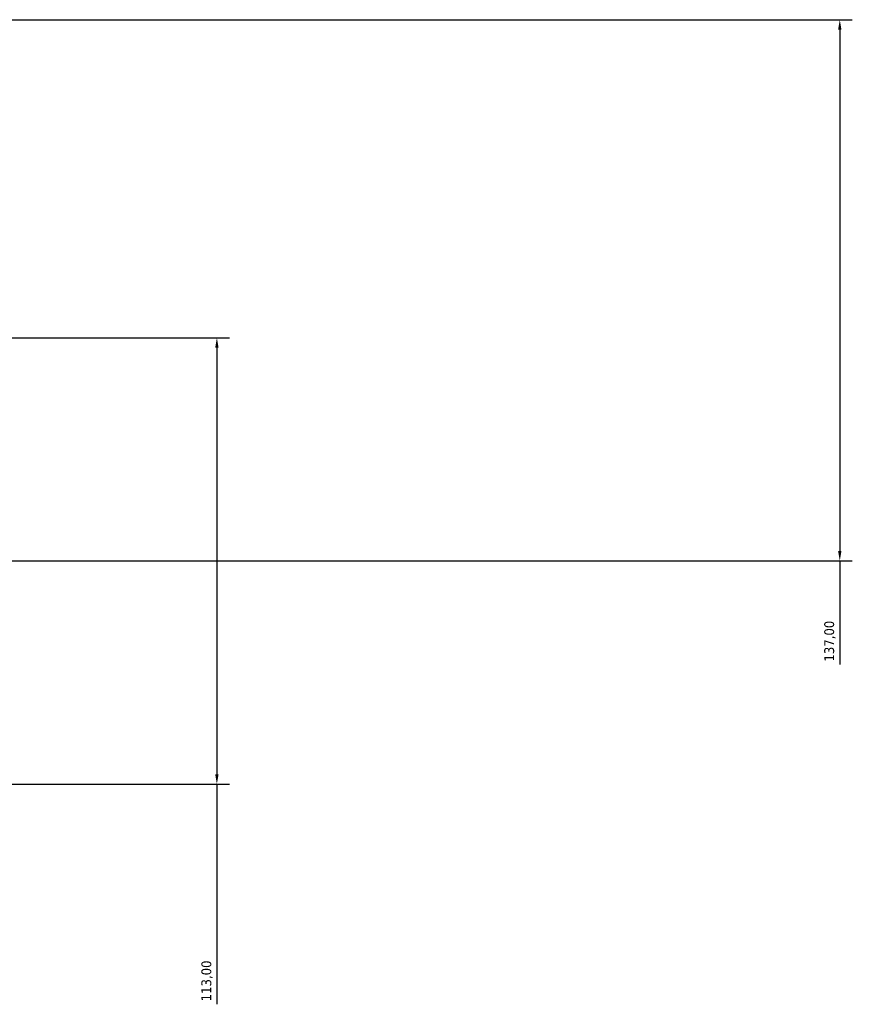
# Model space of a CAD drawing. Header units: millimetres. Extents: x -174 to 1601, y -1069 to 1179.
# Tile 6 of 8: x 770 to 981, y 776 to 1026. Entities that reach past the tile are written whole.
import ezdxf

# ---------------------------------------------------------------- set-up
doc = ezdxf.new("R2010")
doc.units = ezdxf.units.MM
doc.layers.add('Dimension (ISO)', color=7, linetype='Continuous', lineweight=25)
doc.styles.add('Note Text (ISO)', font='tahoma.ttf')
doc.dimstyles.new('Default (ISO)', dxfattribs={"dimtxt": 2.5, "dimasz": 2.5, "dimexe": 3.175, "dimexo": 0, "dimgap": 0.762, "dimtad": 1, "dimrnd": 1e-08, "dimzin": 0, "dimtxsty": 'Note Text (ISO)', "dimcen": 0.09, "dimdle": 10, "dimclrd": 256, "dimclre": 256, "dimclrt": 256, "dimazin": 0, "dimtfac": 1.40208, "dimtmove": 0, "dimatfit": 3, "dimfxl": 1, "dimtolj": 1, "dimtzin": 0, "dimlwd": -1, "dimlwe": -1, "dimarcsym": 0})

# ---------------------------------------------------------------- blocks, each defined once
blk = doc.blocks.new('*D8')
at = {"layer": 'Defpoints', "color": 0, "transparency": 16777216}
for p in [(675.93, 945.18), (675.93, 832.18), (820.34, 832.18)]:
    blk.add_point(p, dxfattribs=at)
at = {"layer": 'Dimension (ISO)', "transparency": 16777216}
for p, q in [((675.93, 945.18), (823.52, 945.18)), ((820.34, 942.68), (820.34, 834.68)), ((675.93, 832.18), (823.52, 832.18)), ((820.34, 832.18), (820.34, 776.47))]:
    blk.add_line(p, q, dxfattribs=at)
for points in [[(819.92, 942.68), (820.76, 942.68), (820.34, 945.18)], [(819.92, 834.68), (820.76, 834.68), (820.34, 832.18)]]:
    blk.add_solid(points, dxfattribs=at)
at = {"layer": 'Dimension (ISO)', "color": 232, "true_color": 0xca0064, "transparency": 16777216, "insert": (816.41, 777.23), "char_height": 2.5, "attachment_point": 1, "rotation": 90, "style": 'Note Text (ISO)'}
blk.add_mtext('\\A1;113,00', dxfattribs=at)
blk = doc.blocks.new('*D9')
at = {"layer": 'Defpoints', "color": 0, "transparency": 16777216}
for p in [(609.03, 1025.68), (720.03, 888.68), (978.03, 888.68)]:
    blk.add_point(p, dxfattribs=at)
at = {"layer": 'Dimension (ISO)', "transparency": 16777216}
for p, q in [((609.03, 1025.68), (981.21, 1025.68)), ((978.03, 1023.18), (978.03, 891.18)), ((720.03, 888.68), (981.21, 888.68)), ((978.03, 888.68), (978.03, 862.47))]:
    blk.add_line(p, q, dxfattribs=at)
for points in [[(977.61, 1023.18), (978.45, 1023.18), (978.03, 1025.68)], [(977.61, 891.18), (978.45, 891.18), (978.03, 888.68)]]:
    blk.add_solid(points, dxfattribs=at)
at = {"layer": 'Dimension (ISO)', "color": 232, "true_color": 0xca0064, "transparency": 16777216, "insert": (974.1, 863.23), "char_height": 2.5, "attachment_point": 1, "rotation": 90, "style": 'Note Text (ISO)'}
blk.add_mtext('\\A1;137,00', dxfattribs=at)

msp = doc.modelspace()

# ---------------------------------------------------------------- dimensions: what is measured, and where the dimension line sits
at = {"layer": 'Dimension (ISO)'}
for base, p1, p2, picture, middle in [((978.031, 888.684), (609.031, 1025.684), (720.031, 888.684), '*D9', (978.031, 868.184)), ((820.34, 832.184), (675.931, 945.184), (675.931, 832.184), '*D8', (820.34, 782.184))]:
    dim = msp.add_linear_dim(base=base, p1=p1, p2=p2, angle=90, dimstyle='Default (ISO)', override={"dimdec": 2, "dimtp": 0, "dimtm": 0, "dimtdec": 2, "dimtofl": 0, "dimatfit": 2}, dxfattribs=at)
    dim.commit()
    dim.dimension.update_dxf_attribs({"geometry": picture, "text_midpoint": middle, "dimtype": 160})

doc.saveas('drawing.dxf')
